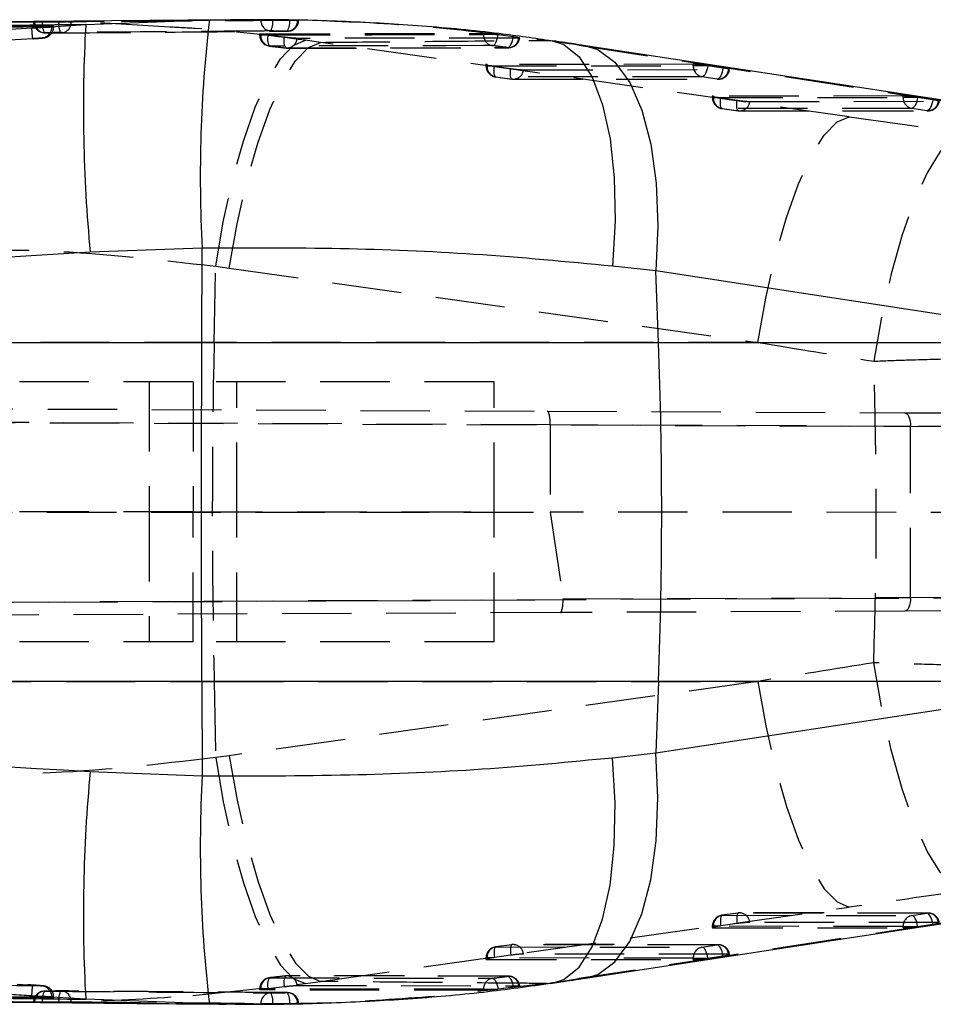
# Model space of a CAD drawing. Extents: x 95 to 730, y 28 to 566.
# Tile 8 of 19: x 506 to 540, y 308 to 344. Entities that reach past the tile are written whole.
import ezdxf

# ---------------------------------------------------------------- set-up
doc = ezdxf.new("R2010")
doc.units = 0
doc.header["$LTSCALE"] = 2
doc.linetypes.add('HIDDEN', pattern=[1.905, 1.27, -0.635])
doc.layers.get('0').update_dxf_attribs({"linetype": 'CONTINUOUS'})

msp = doc.modelspace()

# ---------------------------------------------------------------- linework, layer by layer
at = {"color": 7, "linetype": 'CONTINUOUS'}
for p, q in [((513.8639, 343.7904), (505.5231, 343.7115)), ((508.7437, 343.6124), (513.2675, 343.7847)), ((516.4877, 343.7677), (516.4068, 343.7672)), ((516.5028, 343.7679), (516.4877, 343.7677)), ((507.0746, 343.5113), (508.7437, 343.6124)), ((507.0746, 343.5113), (507.0944, 343.5127)), ((507.5741, 343.5602), (507.5056, 343.5619)), ((544.1383, 340.2286), (527.0074, 342.8425)), ((513.0033, 335.4469), (508.9078, 335.2933)), ((512.9902, 331.9943), (513.0033, 335.4469)), ((529.5793, 334.6082), (527.9973, 334.7845)), ((529.6785, 331.9943), (529.5793, 334.6082)), ((546.7102, 331.9943), (529.5793, 334.6082)), ((454.8695, 331.9943), (512.9902, 331.9943)), ((512.9902, 331.9943), (529.6785, 331.9943)), ((529.6785, 331.9943), (546.7102, 331.9943)), ((512.9902, 319.6094), (454.8695, 319.6094)), ((529.6785, 319.6094), (512.9902, 319.6094)), ((512.9902, 319.6094), (513.0033, 316.1568)), ((529.6785, 319.6094), (529.5793, 316.9955)), ((529.5793, 316.9955), (546.7102, 319.6094)), ((546.7102, 319.6094), (529.6785, 319.6094)), ((527.9973, 316.8193), (529.5793, 316.9955)), ((508.9078, 316.3104), (513.0033, 316.1568)), ((527.0074, 308.7612), (544.1383, 311.3751)), ((508.7437, 307.9913), (507.0746, 308.0924)), ((507.0746, 308.0924), (507.0944, 308.091)), ((507.5741, 308.0436), (507.5056, 308.0418)), ((513.2675, 307.819), (508.7437, 307.9913)), ((516.3983, 307.8366), (516.4877, 307.836)), ((516.4877, 307.836), (516.5226, 307.8351))]:
    msp.add_line(p, q, dxfattribs=at)
at = {"color": 7, "linetype": 'HIDDEN'}
for p, q in [((506.839, 343.723), (506.839, 343.7216)), ((506.9162, 343.7216), (506.8392, 343.7216)), ((506.9162, 343.7216), (506.8559, 343.7224)), ((506.8765, 343.7238), (506.8765, 343.7216)), ((507.7646, 343.7122), (507.163, 343.7193)), ((515.143, 343.7872), (515.143, 343.7916)), ((515.5802, 343.7872), (515.143, 343.7872)), ((515.5802, 343.7897), (516.1959, 343.7804)), ((515.5802, 343.7897), (515.5802, 343.7872)), ((516.1959, 343.7804), (516.3334, 343.7773)), ((516.1959, 343.7773), (516.1959, 343.7804)), ((516.3334, 343.7773), (516.1959, 343.7773)), ((507.5056, 343.5361), (507.3701, 343.5344)), ((507.5767, 343.5344), (507.5767, 343.5584)), ((515.1006, 343.2689), (515.1006, 343.2316)), ((515.3125, 343.2316), (515.1013, 343.2316)), ((515.1382, 343.2734), (523.2827, 343.2934)), ((515.1382, 343.2734), (515.1382, 343.2316)), ((515.4072, 343.2203), (515.3125, 343.2316)), ((516.0042, 343.1502), (515.4072, 343.2203)), ((517.325, 342.9642), (516.7723, 343.0404)), ((536.649, 340.247), (517.325, 342.9642)), ((523.2827, 343.2496), (523.2827, 343.2934)), ((523.8026, 343.2496), (523.2827, 343.2496)), ((523.8026, 343.2496), (523.8143, 343.2482)), ((523.8143, 343.2482), (524.3677, 343.175)), ((524.6024, 343.1246), (524.5696, 343.1225)), ((525.5946, 343.0372), (525.7991, 343.0247)), ((515.4613, 342.8282), (515.4661, 342.8281)), ((516.0554, 342.7592), (516.0605, 342.7592)), ((516.1046, 342.7535), (524.2052, 342.7675)), ((526.7634, 342.8609), (543.8943, 340.247)), ((526.7634, 342.8609), (527.0061, 342.8427)), ((523.3734, 342.1511), (523.3734, 342.1041)), ((523.5829, 342.1041), (523.3741, 342.1041)), ((530.9503, 342.163), (523.411, 342.1563)), ((523.411, 342.1563), (523.411, 342.1041)), ((523.411, 342.1041), (530.9503, 342.1107)), ((523.6794, 342.0898), (524.2765, 342.0062)), ((524.741, 341.9612), (532.2366, 341.9677)), ((530.9503, 342.1107), (530.9503, 342.163)), ((531.4646, 342.1107), (530.9503, 342.1107)), ((532.0352, 342.0246), (531.4817, 342.1081)), ((523.7232, 341.702), (524.3203, 341.6185)), ((531.2683, 341.7085), (523.7291, 341.7019)), ((523.7291, 341.7019), (524.3262, 341.6184)), ((524.3262, 341.6184), (531.8218, 341.625)), ((524.3769, 341.6145), (531.8725, 341.6211)), ((531.8218, 341.625), (531.2683, 341.7085)), ((531.6463, 340.994), (531.6463, 340.947)), ((531.8558, 340.947), (531.647, 340.947)), ((538.6179, 341.0053), (531.6838, 340.9992)), ((531.6838, 340.9992), (531.6838, 340.947)), ((531.6838, 340.947), (538.6179, 340.953)), ((531.9522, 340.9327), (532.5494, 340.8491)), ((533.0139, 340.804), (539.9043, 340.8101)), ((538.6179, 340.953), (538.6179, 341.0053)), ((539.1322, 340.953), (538.6179, 340.953)), ((539.7028, 340.8669), (539.1494, 340.9505)), ((531.996, 340.5449), (532.5931, 340.4613)), ((538.936, 340.5509), (532.0019, 340.5448)), ((532.0019, 340.5448), (532.599, 340.4613)), ((532.599, 340.4613), (539.4894, 340.4673)), ((532.6497, 340.4574), (539.5402, 340.4635)), ((539.4894, 340.4673), (538.936, 340.5509)), ((513.4367, 331.9943), (513.4957, 334.779)), ((513.4957, 334.779), (513.9897, 334.7114)), ((513.9897, 334.7114), (533.3136, 331.9943)), ((513.4367, 331.9943), (496.5844, 331.9943)), ((533.3136, 331.9943), (513.4367, 331.9943)), ((512.6685, 330.5519), (439.4644, 330.5519)), ((511.0685, 330.5519), (511.0685, 325.8019)), ((512.6685, 330.5519), (512.6685, 325.8019)), ((523.6685, 330.5519), (512.6685, 330.5519)), ((514.2685, 325.8019), (514.2685, 330.5519)), ((523.6685, 325.8019), (523.6685, 330.5519)), ((438.776, 329.8629), (525.6126, 329.484)), ((438.8536, 329.3625), (542.174, 328.9117)), ((525.7255, 328.9835), (438.8561, 329.3625)), ((525.6126, 329.484), (538.6788, 329.4269)), ((525.7255, 328.9844), (525.7255, 328.9835)), ((538.8935, 328.9269), (525.7255, 328.9844)), ((525.7255, 328.9835), (525.7255, 325.7886)), ((538.8935, 322.6768), (538.8935, 328.9269)), ((438.7471, 325.8018), (525.7255, 325.7886)), ((512.6685, 325.8019), (439.4644, 325.8019)), ((511.0685, 325.8019), (511.0685, 321.0519)), ((512.6685, 325.8019), (523.6685, 325.8019)), ((512.6685, 321.0519), (512.6685, 325.8019)), ((514.2685, 321.0519), (514.2685, 325.8019)), ((523.6685, 321.0519), (523.6685, 325.8019)), ((525.7255, 325.7886), (526.1898, 322.6213)), ((542.174, 325.7861), (525.7255, 325.7886)), ((542.2751, 322.6576), (438.795, 322.2061)), ((438.7972, 322.2061), (526.1921, 322.5874)), ((526.1898, 322.6213), (538.8935, 322.6768)), ((526.0794, 322.1218), (438.7344, 321.7407)), ((538.6788, 322.1768), (526.0794, 322.1218)), ((512.6685, 321.0519), (439.4644, 321.0519)), ((523.6685, 321.0519), (512.6685, 321.0519)), ((496.5844, 319.6094), (513.4367, 319.6094)), ((513.4367, 319.6094), (513.4957, 316.8247)), ((513.4367, 319.6094), (533.3136, 319.6094)), ((533.3136, 319.6094), (513.9897, 316.8923)), ((513.9897, 316.8923), (513.4957, 316.8247)), ((517.325, 308.6395), (536.649, 311.3567)), ((543.8943, 311.3567), (526.7634, 308.7428)), ((532.5931, 311.1424), (531.996, 311.0588)), ((532.599, 311.1424), (532.0019, 311.0589)), ((532.0019, 311.0589), (538.936, 311.0528)), ((539.4894, 311.1364), (532.599, 311.1424)), ((539.5402, 311.1402), (532.6497, 311.1463)), ((538.936, 311.0528), (539.4894, 311.1364)), ((531.6463, 310.6568), (531.6463, 310.6097)), ((531.8558, 310.6568), (531.6463, 310.6568)), ((538.6179, 310.6507), (531.6838, 310.6568)), ((531.6838, 310.6568), (531.6838, 310.6045)), ((531.6838, 310.6045), (538.6179, 310.5984)), ((532.5494, 310.7546), (531.9522, 310.6711)), ((539.9043, 310.7936), (533.0139, 310.7997)), ((538.6179, 310.6507), (539.1322, 310.6507)), ((538.6179, 310.5984), (538.6179, 310.6507)), ((539.1494, 310.6532), (539.7028, 310.7368)), ((524.3203, 309.9853), (523.7232, 309.9017)), ((524.3262, 309.9853), (523.7291, 309.9018)), ((523.7291, 309.9018), (531.2683, 309.8952)), ((531.8218, 309.9788), (524.3262, 309.9853)), ((531.8725, 309.9826), (524.3769, 309.9892)), ((531.2683, 309.8952), (531.8218, 309.9788)), ((523.3734, 309.4997), (523.3734, 309.4526)), ((523.5829, 309.4997), (523.3734, 309.4997)), ((530.9503, 309.493), (523.411, 309.4997)), ((523.411, 309.4997), (523.411, 309.4474)), ((524.2765, 309.5975), (523.6794, 309.514)), ((532.2366, 309.636), (524.741, 309.6426)), ((530.9503, 309.493), (531.4646, 309.493)), ((530.9503, 309.4408), (530.9503, 309.493)), ((531.4817, 309.4956), (532.0352, 309.5791)), ((523.411, 309.4474), (530.9503, 309.4408)), ((515.4613, 308.7755), (515.4661, 308.7756)), ((516.0554, 308.8445), (516.0605, 308.8446)), ((524.2052, 308.8362), (516.1047, 308.8522)), ((512.6618, 308.1276), (516.7723, 308.5633)), ((515.4072, 308.3834), (516.0042, 308.4536)), ((516.7723, 308.5633), (517.325, 308.6395)), ((525.5946, 308.5665), (521.9901, 308.1397)), ((524.3677, 308.4287), (523.8143, 308.3556)), ((524.5696, 308.4812), (524.6047, 308.4785)), ((525.5946, 308.5665), (525.8039, 308.5797)), ((526.7634, 308.7428), (527.0061, 308.761)), ((507.3701, 308.0693), (507.5056, 308.0676)), ((507.5767, 308.0453), (507.5767, 308.0693)), ((515.1006, 308.3721), (515.1006, 308.3349)), ((515.3125, 308.3721), (515.1006, 308.3721)), ((515.1382, 308.3721), (515.1382, 308.3303)), ((523.2827, 308.3103), (515.1382, 308.3303)), ((515.3125, 308.3721), (515.4072, 308.3834)), ((523.2827, 308.3541), (523.8026, 308.3541)), ((523.2827, 308.3103), (523.2827, 308.3541)), ((523.8143, 308.3556), (523.8026, 308.3541)), ((506.839, 307.8821), (506.839, 307.8807)), ((506.9162, 307.8821), (506.839, 307.8821)), ((506.8765, 307.8821), (506.8765, 307.8799)), ((507.163, 307.8844), (507.7646, 307.8915)), ((515.5802, 307.8166), (515.143, 307.8166)), ((515.143, 307.8121), (515.143, 307.8166)), ((516.1959, 307.8234), (515.5802, 307.814)), ((515.5802, 307.8166), (515.5802, 307.814)), ((516.3334, 307.8264), (516.1959, 307.8234)), ((516.1959, 307.8264), (516.3334, 307.8264)), ((516.1959, 307.8234), (516.1959, 307.8264))]:
    msp.add_line(p, q, dxfattribs=at)
at = {"color": 8, "linetype": 'CONTINUOUS'}
for p, q in [((513.2675, 343.7847), (513.8369, 343.7804)), ((513.7969, 307.824), (513.2675, 307.819))]:
    msp.add_line(p, q, dxfattribs=at)
at = {"color": 7, "linetype": 'HIDDEN', "flags": 128}
for points in [[(513.4957, 334.779), (513.7732, 336.4029), (514.1145, 337.9465), (514.5084, 339.3586), (514.9417, 340.5923), (515.4, 341.6067), (515.8683, 342.3682), (516.3308, 342.8514), (516.7723, 343.0404)], [(513.9897, 334.7114), (514.2781, 336.3326), (514.6299, 337.8737), (515.0335, 339.2837), (515.4754, 340.5158), (515.941, 341.5292), (516.4149, 342.2904), (516.8814, 342.774), (517.325, 342.9642)], [(515.1382, 343.2316), (519.1907, 343.2412), (523.2827, 343.2496)], [(524.5696, 343.1225), (524.2331, 343.1221), (522.8684, 343.1202), (517.4094, 343.112), (516.4692, 343.1104)], [(523.6086, 342.8464), (523.6411, 342.8543), (523.6741, 342.8773), (523.7061, 342.9145), (523.7361, 342.9644), (523.7628, 343.0252), (523.7853, 343.0946), (523.8027, 343.1699), (523.8143, 343.2482)], [(524.1592, 342.774), (524.1918, 342.7819), (524.2249, 342.8048), (524.2572, 342.8419), (524.2875, 342.8918), (524.3147, 342.9525), (524.3376, 343.0217), (524.3555, 343.0968), (524.3677, 343.175)], [(523.6086, 342.8464), (523.2674, 342.8457), (521.9029, 342.8429), (516.4451, 342.8306), (515.4661, 342.8281)], [(516.0605, 342.7592), (516.4016, 342.7599), (517.766, 342.7626), (523.2239, 342.7725), (524.1592, 342.774)], [(523.7291, 341.7019), (523.7107, 341.7075), (523.695, 341.7281), (523.6824, 341.7631), (523.6736, 341.8109), (523.6687, 341.87), (523.6681, 341.9379), (523.6717, 342.0121), (523.6794, 342.0898)], [(524.3262, 341.6184), (524.3078, 341.624), (524.2921, 341.6446), (524.2795, 341.6795), (524.2707, 341.7274), (524.2659, 341.7864), (524.2652, 341.8543), (524.2688, 341.9285), (524.2765, 342.0062)], [(531.4817, 342.1081), (531.4686, 342.0302), (531.4497, 341.9553), (531.4259, 341.8863), (531.398, 341.8258), (531.3671, 341.7762), (531.3343, 341.7392), (531.301, 341.7164), (531.2683, 341.7085)], [(532.0352, 342.0246), (532.022, 341.9466), (532.0031, 341.8717), (531.9793, 341.8027), (531.9514, 341.7423), (531.9205, 341.6926), (531.8878, 341.6557), (531.8544, 341.6328), (531.8218, 341.625)], [(532.2366, 341.9677), (532.2631, 341.9689), (532.2742, 341.9721), (532.2694, 341.9774), (532.249, 341.9845), (532.2137, 341.9931), (532.165, 342.003), (532.1047, 342.0136), (532.0352, 342.0246)], [(532.0019, 340.5448), (531.9835, 340.5504), (531.9678, 340.571), (531.9552, 340.606), (531.9464, 340.6538), (531.9416, 340.7128), (531.9409, 340.7807), (531.9445, 340.855), (531.9522, 340.9327)], [(532.599, 340.4613), (532.5806, 340.4669), (532.5649, 340.4875), (532.5524, 340.5224), (532.5435, 340.5703), (532.5387, 340.6293), (532.5381, 340.6972), (532.5416, 340.7714), (532.5494, 340.8491)], [(539.1494, 340.9505), (539.1362, 340.8725), (539.1174, 340.7977), (539.0935, 340.7287), (539.0656, 340.6682), (539.0347, 340.6185), (539.002, 340.5816), (538.9686, 340.5587), (538.936, 340.5509)], [(539.7028, 340.8669), (539.6896, 340.789), (539.6708, 340.7141), (539.647, 340.6451), (539.6191, 340.5846), (539.5882, 340.535), (539.5554, 340.498), (539.5221, 340.4752), (539.4894, 340.4673)], [(539.9043, 340.8101), (539.9308, 340.8112), (539.9418, 340.8145), (539.9371, 340.8198), (539.9166, 340.8269), (539.8814, 340.8355), (539.8326, 340.8453), (539.7723, 340.8559), (539.7028, 340.8669)], [(533.3136, 331.9943), (533.6021, 333.6155), (533.9539, 335.1566), (534.3574, 336.5666), (534.7993, 337.7987), (535.265, 338.8121), (535.7389, 339.5732), (536.2054, 340.0569), (536.649, 340.247)], [(540.8815, 339.6521), (540.4369, 339.4594), (539.9693, 338.9695), (539.4942, 338.1987), (539.0275, 337.173), (538.5851, 335.9267), (538.1817, 334.5018), (537.8308, 332.946), (537.5443, 331.3115)], [(538.6788, 329.4269), (538.7211, 329.4172), (538.7616, 329.3886), (538.7988, 329.3424), (538.8314, 329.2802), (538.858, 329.2044), (538.8777, 329.1181), (538.8897, 329.0244), (538.8935, 328.9269)], [(538.6788, 329.4269), (540.1146, 329.4207), (541.3822, 329.4151), (542.4436, 329.4105), (543.2672, 329.4069), (543.8284, 329.4045), (544.1102, 329.4032), (544.1435, 329.4031)], [(543.6896, 328.9071), (544.2915, 328.9046), (544.6001, 328.9033), (544.6063, 328.9033), (544.3099, 328.9045), (543.7197, 328.9069), (542.8534, 328.9105), (541.7369, 328.9152), (540.4036, 328.9207), (538.8935, 328.9269)], [(538.8935, 322.6768), (538.8897, 322.5793), (538.8777, 322.4856), (538.858, 322.3993), (538.8314, 322.3235), (538.7988, 322.2614), (538.7616, 322.2151), (538.7211, 322.1865), (538.6788, 322.1768)], [(538.8935, 322.6768), (540.4036, 322.683), (541.7369, 322.6886), (542.8534, 322.6932), (543.7197, 322.6968), (544.3099, 322.6992), (544.6063, 322.7005), (544.6001, 322.7004), (544.2915, 322.6992), (543.6896, 322.6967)], [(544.1435, 322.2006), (544.1102, 322.2005), (543.8284, 322.1992), (543.2672, 322.1968), (542.4436, 322.1932), (541.3822, 322.1886), (540.1146, 322.183), (538.6788, 322.1768)], [(540.8815, 311.9516), (540.4369, 312.1443), (539.9693, 312.6342), (539.4942, 313.405), (539.0275, 314.4307), (538.5851, 315.677), (538.1817, 317.1019), (537.8308, 318.6577), (537.5443, 320.2922)], [(533.3136, 319.6094), (533.6021, 317.9882), (533.9539, 316.4471), (534.3574, 315.0371), (534.7993, 313.805), (535.265, 312.7916), (535.7389, 312.0305), (536.2054, 311.5468), (536.649, 311.3567)], [(513.4957, 316.8247), (513.7732, 315.2008), (514.1145, 313.6572), (514.5084, 312.2451), (514.9417, 311.0114), (515.4, 309.997), (515.8683, 309.2355), (516.3308, 308.7523), (516.7723, 308.5633)], [(513.9897, 316.8923), (514.2781, 315.2711), (514.6299, 313.73), (515.0335, 312.32), (515.4754, 311.0879), (515.941, 310.0745), (516.4149, 309.3134), (516.8814, 308.8297), (517.325, 308.6395)], [(532.0019, 311.0589), (531.9835, 311.0533), (531.9678, 311.0327), (531.9552, 310.9978), (531.9464, 310.9499), (531.9416, 310.8909), (531.9409, 310.823), (531.9445, 310.7488), (531.9522, 310.6711)], [(532.599, 311.1424), (532.5806, 311.1369), (532.5649, 311.1162), (532.5524, 311.0813), (532.5435, 311.0334), (532.5387, 310.9744), (532.5381, 310.9065), (532.5416, 310.8323), (532.5494, 310.7546)], [(539.1494, 310.6532), (539.1362, 310.7312), (539.1174, 310.8061), (539.0935, 310.875), (539.0656, 310.9355), (539.0347, 310.9852), (539.002, 311.0221), (538.9686, 311.045), (538.936, 311.0528)], [(539.7028, 310.7368), (539.6896, 310.8147), (539.6708, 310.8896), (539.647, 310.9586), (539.6191, 311.0191), (539.5882, 311.0687), (539.5554, 311.1057), (539.5221, 311.1285), (539.4894, 311.1364)], [(539.7028, 310.7368), (539.7723, 310.7478), (539.8326, 310.7584), (539.8814, 310.7682), (539.9166, 310.7768), (539.9371, 310.7839), (539.9418, 310.7892), (539.9308, 310.7925), (539.9043, 310.7936)], [(523.7291, 309.9018), (523.7107, 309.8962), (523.695, 309.8756), (523.6824, 309.8406), (523.6736, 309.7928), (523.6687, 309.7338), (523.6681, 309.6659), (523.6717, 309.5917), (523.6794, 309.514)], [(524.3262, 309.9853), (524.3078, 309.9797), (524.2921, 309.9591), (524.2795, 309.9242), (524.2707, 309.8763), (524.2659, 309.8173), (524.2652, 309.7494), (524.2688, 309.6752), (524.2765, 309.5975)], [(531.4817, 309.4956), (531.4686, 309.5735), (531.4497, 309.6484), (531.4259, 309.7174), (531.398, 309.7779), (531.3671, 309.8275), (531.3343, 309.8645), (531.301, 309.8873), (531.2683, 309.8952)], [(532.0352, 309.5791), (532.022, 309.6571), (532.0031, 309.732), (531.9793, 309.801), (531.9514, 309.8614), (531.9205, 309.9111), (531.8878, 309.948), (531.8544, 309.9709), (531.8218, 309.9788)], [(532.0352, 309.5791), (532.1047, 309.5901), (532.165, 309.6008), (532.2137, 309.6106), (532.249, 309.6192), (532.2694, 309.6263), (532.2742, 309.6316), (532.2631, 309.6348), (532.2366, 309.636)], [(515.4661, 308.7756), (515.8072, 308.7747), (517.1717, 308.7714), (522.6295, 308.7593), (523.6086, 308.7573)], [(524.1592, 308.8297), (523.8181, 308.8303), (522.4536, 308.8325), (516.9958, 308.8426), (516.0605, 308.8446)], [(524.1592, 308.8297), (524.1918, 308.8218), (524.2249, 308.7989), (524.2572, 308.7618), (524.2875, 308.7119), (524.3147, 308.6512), (524.3376, 308.582), (524.3555, 308.5069), (524.3677, 308.4287)], [(516.4692, 308.4933), (516.809, 308.4927), (518.1738, 308.4905), (523.6328, 308.4824), (524.5696, 308.4812)], [(523.6086, 308.7573), (523.6411, 308.7494), (523.6741, 308.7264), (523.7061, 308.6893), (523.7361, 308.6393), (523.7628, 308.5785), (523.7853, 308.5091), (523.8027, 308.4339), (523.8143, 308.3556)], [(523.2827, 308.3541), (519.1907, 308.3626), (515.1382, 308.3721)]]:
    msp.add_lwpolyline(points, dxfattribs=at)
at = {"color": 8, "linetype": 'CONTINUOUS', "flags": 128}
for points in [[(525.7991, 343.0247), (526.2147, 342.8921), (526.7742, 342.4393), (527.2537, 341.6944), (527.6367, 340.6831), (527.9099, 339.4405), (528.064, 338.0093), (528.0934, 336.4393), (527.9973, 334.7845)], [(527.0061, 342.8427), (527.4561, 342.7059), (528.0863, 342.2462), (528.6324, 341.4976), (529.0756, 340.4859), (529.4008, 339.2456), (529.5969, 337.8192), (529.6571, 336.2555), (529.5793, 334.6082)], [(525.8039, 308.5797), (526.2147, 308.7116), (526.7742, 309.1644), (527.2537, 309.9093), (527.6367, 310.9206), (527.9099, 312.1633), (528.064, 313.5944), (528.0934, 315.1645), (527.9973, 316.8193)], [(527.0061, 308.761), (527.4561, 308.8979), (528.0863, 309.3575), (528.6324, 310.1061), (529.0756, 311.1178), (529.4008, 312.3581), (529.5969, 313.7846), (529.6571, 315.3482), (529.5793, 316.9955)]]:
    msp.add_lwpolyline(points, dxfattribs=at)
at = {"color": 7, "linetype": 'CONTINUOUS', "flags": 128}
msp.add_lwpolyline([(512.9902, 319.6094), (512.985, 321.155), (512.9813, 322.7027), (512.9791, 324.2519), (512.9784, 325.8019), (512.9791, 327.3518), (512.9813, 328.901), (512.985, 330.4487), (512.9902, 331.9943)], dxfattribs=at)
at = {"color": 7, "linetype": 'HIDDEN'}
for centre, radius, start, end in [((507.245, 343.7216), 0.406, 180, 269.59543), ((507.2658, 343.7045), 0.3896, 177.49535, 266.59605), ((507.7143, 343.6184), 0.5605, 169.6275, 212.7046), ((508.3098, 343.6075), 0.5552, 169.12607, 212.49966), ((507.8287, 343.6954), 0.3865, 271.89953, 1.83568), ((515.5324, 343.7701), 0.3898, 177.49673, 266.2606), ((514.915, 343.6976), 0.6712, 331.87478, 7.66778), ((515.5813, 343.6925), 0.6204, 328.82908, 7.85628), ((516.1017, 343.7574), 0.3861, 271.54306, 1.53208), ((516.1193, 343.7773), 0.406, 270.38884, 358.86238), ((507.1151, 343.5191), 0.3909, 276.83245, 2.49106), ((515.5066, 343.2316), 0.406, 180, 263.59711), ((515.5319, 343.2165), 0.3939, 177.80461, 260.39536), ((515.8478, 343.0813), 0.4619, 162.48344, 213.22451), ((516.4411, 343.0086), 0.4593, 162.04414, 212.88286), ((516.0923, 343.1355), 0.3777, 265.17271, 356.18686), ((523.6766, 343.2347), 0.3942, 177.82101, 260.06386), ((524.1934, 343.1497), 0.3773, 264.81088, 355.86726), ((524.2045, 343.1769), 0.406, 270.09046, 352.96817), ((516.1037, 343.1623), 0.406, 263.16099, 270.11734), ((523.7794, 342.1041), 0.406, 180, 262.03778), ((523.8059, 342.0895), 0.3951, 177.8836, 258.78952), ((524.461, 347.6929), 5.6574, 261.07135, 262.05891), ((524.9268, 346.2906), 4.3334, 261.36921, 267.54255), ((524.3661, 341.9925), 0.3762, 263.90536, 355.22801), ((531.3452, 342.0961), 0.3951, 177.88253, 258.78798), ((530.7233, 337.0913), 5.0738, 81.40297, 81.5988), ((531.8617, 341.999), 0.3762, 263.90616, 355.2269), ((531.8722, 342.0271), 0.406, 270.05037, 352.31726), ((524.3766, 342.0205), 0.406, 262.03778, 270.05037), ((532.0523, 340.947), 0.406, 180, 262.03778), ((532.0787, 340.9324), 0.3951, 177.88405, 258.78659), ((532.7345, 346.5401), 5.6617, 261.07161, 262.05825), ((533.1997, 345.1335), 4.3335, 261.36924, 267.54253), ((532.6389, 340.8354), 0.3762, 263.90441, 355.22679), ((539.0128, 340.9385), 0.3951, 177.88254, 258.7881), ((538.3053, 335.354), 5.6598, 81.42334, 81.59904), ((539.5293, 340.8414), 0.3762, 263.9052, 355.22818), ((539.5398, 340.8695), 0.406, 270.05037, 352.31726), ((532.6494, 340.8634), 0.406, 262.03778, 270.05037), ((806.4897, 325.8019), 293.1183, 178.78948, 181.21052), ((532.0523, 310.6568), 0.406, 97.96222, 180), ((532.0787, 310.6713), 0.3951, 101.21341, 182.11595), ((532.6494, 310.7403), 0.406, 89.94963, 97.96222), ((532.6389, 310.7684), 0.3762, 4.77321, 96.09559), ((539.0128, 310.6653), 0.3951, 101.2119, 182.11746), ((539.5293, 310.7623), 0.3762, 4.77182, 96.0948), ((539.5398, 310.7342), 0.406, 7.68274, 89.94963), ((532.7345, 305.0636), 5.6617, 97.94175, 98.92839), ((533.1997, 306.4702), 4.3335, 92.45747, 98.63076), ((538.3053, 316.2498), 5.6598, 278.40096, 278.57666), ((523.7794, 309.4997), 0.406, 97.96222, 180), ((523.8059, 309.5142), 0.3951, 101.21048, 182.1164), ((524.3766, 309.5832), 0.406, 89.94963, 97.96222), ((524.3661, 309.6113), 0.3762, 4.77199, 96.09464), ((531.3452, 309.5076), 0.3951, 101.21202, 182.11747), ((531.8617, 309.6047), 0.3762, 4.7731, 96.09384), ((531.8722, 309.5766), 0.406, 7.68274, 89.94963), ((524.461, 303.9109), 5.6574, 97.94109, 98.92865), ((524.9268, 305.3131), 4.3334, 92.45745, 98.63079), ((530.7233, 314.5124), 5.0738, 278.4012, 278.59703), ((515.5066, 308.3721), 0.406, 96.40289, 180), ((515.5319, 308.3872), 0.3939, 99.60464, 182.19539), ((515.8478, 308.5224), 0.4619, 146.77549, 197.51656), ((516.4411, 308.5951), 0.4593, 147.11714, 197.95586), ((516.1037, 308.4414), 0.406, 89.88266, 96.83901), ((516.0923, 308.4682), 0.3777, 3.81314, 94.82729), ((524.1934, 308.454), 0.3773, 4.13274, 95.18912), ((524.2045, 308.4268), 0.406, 7.06082, 89.90954), ((507.1154, 308.0849), 0.3906, 357.45703, 83.11616), ((523.6766, 308.3691), 0.3942, 99.93614, 182.17899), ((507.245, 307.8821), 0.406, 90.40457, 180), ((507.2658, 307.8992), 0.3896, 93.40395, 182.50465), ((507.7143, 307.9853), 0.5605, 147.2954, 190.3725), ((508.3098, 307.9962), 0.5552, 147.50034, 190.87393), ((507.8287, 307.9083), 0.3865, 358.16432, 88.10047), ((515.5324, 307.8336), 0.3898, 93.7394, 182.50327), ((514.915, 307.9061), 0.6712, 352.33222, 28.12522), ((516.1017, 307.8463), 0.3861, 358.46792, 88.45694), ((515.5813, 307.9112), 0.6204, 352.14372, 31.17092), ((516.1193, 307.8264), 0.406, 1.02622, 89.61116)]:
    msp.add_arc(centre, radius, start, end, dxfattribs=at)
at = {"color": 7, "linetype": 'CONTINUOUS'}
for centre, radius, start, end in [((561.2086, 338.0927), 48.2778, 173.229, 183.1416), ((564.6196, 340.5537), 55.9595, 176.86665, 185.39395), ((366.4043, 325.8019), 163.3916, 357.828015, 2.171985), ((564.6196, 311.05), 55.9595, 174.60605, 183.13335), ((561.2086, 313.511), 48.2778, 176.8584, 186.771)]:
    msp.add_arc(centre, radius, start, end, dxfattribs=at)
at = {"color": 7, "linetype": 'HIDDEN'}
for centre, major_axis, ratio, start_param, end_param in [((515.9288, 342.8628), (25.6087, -3.2197), 0.0575197, 1.1411955, 1.1910046), ((523.7794, 342.1002), (0.406, -0.051), 0.0575225, 2.7151638, 4.2144343), ((531.3187, 342.1068), (0.406, -0.051), 0.0575225, 1.2105499, 2.7151638), ((532.0523, 340.9431), (0.406, -0.051), 0.0575225, 2.7151638, 4.2144343), ((538.9864, 340.9492), (0.406, -0.051), 0.0575225, 1.2105499, 2.7151638), ((601.7846, 334.8508), (443.4674, -61.8073), 0.0082322, 4.5661251, 4.5757671), ((600.6508, 325.8019), (443.6054, -70.9068), 0.0101625, 4.5616294, 4.5712713), ((506.1169, 325.8019), (0, 71.05), 0.4436639, 4.6347644, 4.7900135), ((525.6104, 328.984), (0.0022, 0.5), 0.2302115, 4.7142814, 6.2831853), ((526.0772, 322.6218), (-0.0022, 0.5), 0.2300619, 3.1415927, 4.6425555), ((525.0271, 322.6172), (1.165, -0.0334), 0.4279834, 0.0072576, 0.0751987), ((600.6508, 325.8019), (443.6054, 70.9068), 0.0101625, 1.711914, 1.7215559), ((601.7846, 316.7529), (443.4674, 61.8073), 0.0082322, 1.7074183, 1.7170602), ((532.0523, 310.6606), (0.406, 0.051), 0.0575225, 2.068751, 3.5680215), ((538.9864, 310.6545), (0.406, 0.051), 0.0575225, 3.5680215, 5.0726354), ((523.7794, 309.5035), (0.406, 0.051), 0.0575225, 2.068751, 3.5680215), ((531.3187, 309.4969), (0.406, 0.051), 0.0575225, 3.5680215, 5.0726354), ((515.9288, 308.7409), (25.6087, 3.2197), 0.0575197, 5.0921807, 5.1419898)]:
    msp.add_ellipse(centre, major_axis=major_axis, ratio=ratio, start_param=start_param, end_param=end_param, dxfattribs=at)
for points, knots in [([(511.818, 343.5192), (510.7632, 343.5894), (508.6804, 343.7278), (506.5664, 343.7065), (505.5231, 343.696)], [0, 0, 0, 0, 0.5064385, 1, 1, 1, 1]), ([(506.8417, 343.723), (506.8408, 343.7231), (506.8336, 343.7233), (506.853, 343.7236), (506.8739, 343.7238), (506.8765, 343.7238)], [0, 0, 0, 0, 0.10903486, 0.88738952, 1, 1, 1, 1]), ([(506.8765, 343.7238), (508.2542, 343.736), (511.0097, 343.7603), (513.7652, 343.7812), (515.143, 343.7916)], [0, 0, 0, 0, 0.5, 1, 1, 1, 1]), ([(506.8765, 343.7216), (508.3336, 343.734), (509.9846, 343.7481), (512.7401, 343.7696), (514.0385, 343.7791), (515.143, 343.7872)], [0, 0, 0, 0, 0.5287947, 0.5991752, 1, 1, 1, 1]), ([(507.163, 343.7193), (507.1209, 343.7197), (507.0351, 343.7204), (506.9568, 343.7211), (506.9227, 343.7215), (506.9162, 343.7216)], [0, 0, 0, 0, 0.4374864, 0.8929761, 1, 1, 1, 1]), ([(516.4068, 343.7672), (516.3214, 343.7666), (515.7812, 343.7631), (513.4221, 343.7473), (510.7769, 343.7281), (508.5864, 343.7107), (508.215, 343.7078)], [0, 0, 0, 0, 0.0312687, 0.1978118, 0.8639834, 1, 1, 1, 1]), ([(513.8369, 343.7804), (515.0055, 343.7817), (517.5584, 343.7844), (521.5348, 343.5604), (524.2108, 343.2156), (525.5946, 343.0372)], [0, 0, 0, 0, 0.2895845, 0.6326425, 1, 1, 1, 1]), ([(515.143, 343.7916), (515.1663, 343.7917), (515.2128, 343.7919), (515.3272, 343.7917), (515.4545, 343.791), (515.5402, 343.7901), (515.5802, 343.7897)], [0, 0, 0, 0, 0.2579232, 0.5158579, 0.7738035, 1, 1, 1, 1]), ([(515.5802, 343.7872), (515.7191, 343.7853), (515.9246, 343.7825), (516.1295, 343.7786), (516.1959, 343.7773)], [0, 0, 0, 0, 0.675954, 1, 1, 1, 1]), ([(516.3334, 343.7773), (516.3701, 343.7763), (516.4435, 343.7742), (516.5055, 343.7714), (516.5326, 343.7696), (516.525, 343.7691), (516.5249, 343.7691)], [0, 0, 0, 0, 0.3317022, 0.6634049, 0.9951063, 1, 1, 1, 1]), ([(506.8142, 343.0976), (506.8119, 343.1025), (506.8072, 343.1124), (506.7964, 343.2056), (506.7848, 343.3377), (506.7779, 343.4415), (506.7746, 343.4915)], [0, 0, 0, 0, 0.2543297, 0.5086604, 0.7629929, 1, 1, 1, 1]), ([(506.8222, 343.0981), (506.8526, 343.1), (506.9323, 343.1048), (507.0525, 343.1134), (507.1641, 343.1237), (507.2082, 343.127), (507.2791, 343.1418), (507.3509, 343.1666), (507.4416, 343.2235), (507.5252, 343.3235), (507.5743, 343.4353), (507.5711, 343.5083), (507.57, 343.5344)], [0, 0, 0, 0, 0.0808604, 0.2114746, 0.3455864, 0.4836424, 0.5217767, 0.5854368, 0.6857785, 0.8057108, 0.9307239, 1, 1, 1, 1]), ([(507.0944, 343.5127), (507.153, 343.5147), (507.2896, 343.5194), (507.4565, 343.5263), (507.5649, 343.5321), (507.593, 343.5359), (507.5351, 343.536), (507.5056, 343.5361)], [0, 0, 0, 0, 0.156744, 0.3656456, 0.5744339, 0.783094, 1, 1, 1, 1]), ([(515.507, 343.3812), (515.3933, 343.3804), (514.825, 343.3763), (512.438, 343.3587), (509.7969, 343.3378), (507.6105, 343.3188), (507.2426, 343.3156)], [0, 0, 0, 0, 0.0412601, 0.2063007, 0.8664633, 1, 1, 1, 1]), ([(507.8415, 343.3092), (509.2333, 343.3204), (511.9901, 343.3428), (514.747, 343.3619), (516.1121, 343.3714)], [0, 0, 0, 0, 0.5048411, 1, 1, 1, 1]), ([(516.7723, 343.0404), (515.4358, 343.2124), (513.7986, 343.423), (512.1252, 343.5043), (511.818, 343.5192)], [0, 0, 0, 0, 0.8163846, 1, 1, 1, 1]), ([(516.1121, 343.3714), (516.0469, 343.3727), (515.8455, 343.3766), (515.6435, 343.3793), (515.507, 343.3812)], [0, 0, 0, 0, 0.32404182, 1, 1, 1, 1]), ([(506.8142, 343.0976), (496.4286, 342.465), (477.2203, 341.2951), (458.0129, 340.1137), (449.1905, 339.5711)], [0, 0, 0, 0, 0.5406799, 1, 1, 1, 1]), ([(499.5937, 343.0297), (500.8551, 343.0477), (503.3776, 343.0838), (505.9003, 343.1152), (507.1616, 343.131)], [0, 0, 0, 0, 0.50004283, 1, 1, 1, 1]), ([(507.1616, 343.131), (507.1758, 343.1309), (507.2035, 343.1308), (507.1901, 343.127), (507.1386, 343.1212), (507.0514, 343.1137), (506.9389, 343.1054), (506.8557, 343.1002), (506.8142, 343.0976)], [0, 0, 0, 0, 0.172888, 0.338273, 0.5036969, 0.6691305, 0.8345672, 1, 1, 1, 1]), ([(507.2426, 343.3156), (507.3129, 343.315), (507.5126, 343.3135), (507.7122, 343.3109), (507.8415, 343.3092)], [0, 0, 0, 0, 0.3520856, 1, 1, 1, 1]), ([(515.3125, 343.2316), (515.2744, 343.2367), (515.1982, 343.2467), (515.1248, 343.2596), (515.0937, 343.2688), (515.1055, 343.2729), (515.1305, 343.2733), (515.1382, 343.2734)], [0, 0, 0, 0, 0.2255164, 0.4510583, 0.6758609, 0.8993827, 1, 1, 1, 1]), ([(516.4692, 343.1104), (516.4653, 343.1104), (516.4416, 343.1105), (516.3783, 343.1134), (516.262, 343.1225), (516.1308, 343.1353), (516.045, 343.1454), (516.0042, 343.1502)], [0, 0, 0, 0, 0.0467709, 0.290638, 0.5345128, 0.7783851, 1, 1, 1, 1]), ([(517.325, 342.9642), (518.3453, 342.9738), (520.7341, 342.9965), (523.4949, 343.0202), (525.235, 343.0343), (525.5946, 343.0372)], [0, 0, 0, 0, 0.3716169, 0.870123, 1, 1, 1, 1]), ([(523.2827, 343.2934), (523.3058, 343.293), (523.352, 343.2921), (523.4658, 343.2844), (523.5971, 343.2728), (523.7144, 343.2605), (523.78, 343.2524), (523.8026, 343.2496)], [0, 0, 0, 0, 0.2201802, 0.4403296, 0.6610714, 0.8831263, 1, 1, 1, 1]), ([(524.3677, 343.175), (524.4032, 343.17), (524.4787, 343.1592), (524.5602, 343.1441), (524.6058, 343.1328), (524.6029, 343.1293), (524.6018, 343.128)], [0, 0, 0, 0, 0.25930186, 0.55011848, 0.84091983, 1, 1, 1, 1]), ([(515.4661, 342.8281), (515.5553, 342.818), (515.7535, 342.7956), (515.9515, 342.7721), (516.0605, 342.7592)], [0, 0, 0, 0, 0.44980545, 1, 1, 1, 1]), ([(524.1592, 342.774), (524.0848, 342.784), (523.9013, 342.8087), (523.7177, 342.8324), (523.6086, 342.8464)], [0, 0, 0, 0, 0.405834, 1, 1, 1, 1]), ([(500.3301, 335.187), (502.5305, 335.3048), (506.9831, 335.5432), (511.3081, 335.0357), (513.4957, 334.779)], [0, 0, 0, 0, 0.4941971, 1, 1, 1, 1]), ([(537.5443, 331.3115), (537.9417, 331.327), (538.9112, 331.3647), (540.4955, 331.404), (542.3959, 331.4284), (544.7175, 331.4227), (546.7705, 331.3662), (548.3063, 331.2753), (548.8821, 331.2119), (549.1699, 331.1802)], [0, 0, 0, 0, 0.0874627, 0.2134205, 0.3393782, 0.4992433, 0.7385516, 0.8692758, 1, 1, 1, 1]), ([(549.1699, 320.4235), (548.9106, 320.3944), (548.3888, 320.3359), (547.3086, 320.2683), (545.9733, 320.2145), (544.4328, 320.1831), (542.748, 320.1756), (541.0468, 320.1903), (539.286, 320.2268), (538.1249, 320.2704), (537.5443, 320.2922)], [0, 0, 0, 0, 0.1190874, 0.2396396, 0.3601913, 0.5011311, 0.6234671, 0.7458035, 0.8729016, 1, 1, 1, 1]), ([(513.4957, 316.8247), (511.3597, 316.5724), (507.0361, 316.0618), (502.5831, 316.2975), (500.3301, 316.4168)], [0, 0, 0, 0, 0.4940328, 1, 1, 1, 1]), ([(449.1904, 312.0327), (459.5755, 311.3941), (478.783, 310.213), (497.9914, 309.0434), (506.8142, 308.5062)], [0, 0, 0, 0, 0.54067901, 1, 1, 1, 1]), ([(516.0605, 308.8446), (515.9515, 308.8316), (515.7535, 308.8081), (515.5553, 308.7857), (515.4661, 308.7756)], [0, 0, 0, 0, 0.55019455, 1, 1, 1, 1]), ([(523.6086, 308.7573), (523.7177, 308.7714), (523.9013, 308.795), (524.0848, 308.8197), (524.1592, 308.8297)], [0, 0, 0, 0, 0.594166, 1, 1, 1, 1]), ([(507.1622, 308.4727), (505.9007, 308.4885), (503.3778, 308.52), (500.8552, 308.556), (499.5939, 308.574)], [0, 0, 0, 0, 0.5000122, 1, 1, 1, 1]), ([(507.57, 308.0693), (507.5713, 308.0945), (507.5747, 308.163), (507.5334, 308.2619), (507.4698, 308.3498), (507.3998, 308.4077), (507.3345, 308.4428), (507.2809, 308.4611), (507.2448, 308.4692), (507.2184, 308.4737), (507.1707, 308.4799), (507.0869, 308.4875), (506.9339, 308.4988), (506.7827, 308.5082), (506.6817, 308.5143), (506.63, 308.5175)], [0, 0, 0, 0, 0.0572332, 0.1554735, 0.2359454, 0.3041324, 0.3609797, 0.4055548, 0.435062, 0.4602452, 0.5014825, 0.6590117, 0.7683374, 0.8813037, 1, 1, 1, 1]), ([(506.7746, 308.1122), (506.7779, 308.1623), (506.7848, 308.266), (506.7964, 308.3982), (506.8073, 308.4913), (506.8119, 308.5012), (506.8142, 308.5062)], [0, 0, 0, 0, 0.2370099, 0.4913393, 0.7456704, 1, 1, 1, 1]), ([(506.8142, 308.5062), (506.8571, 308.5034), (506.9416, 308.4981), (507.0546, 308.4897), (507.1409, 308.4823), (507.1912, 308.4766), (507.2029, 308.4729), (507.1757, 308.4728), (507.1622, 308.4727)], [0, 0, 0, 0, 0.170994, 0.3367548, 0.5025073, 0.6682306, 0.8352077, 1, 1, 1, 1]), ([(516.0042, 308.4536), (516.0151, 308.4549), (516.0701, 308.4615), (516.1742, 308.4728), (516.3036, 308.4847), (516.408, 308.4921), (516.4499, 308.4929), (516.4692, 308.4933)], [0, 0, 0, 0, 0.0605121, 0.3043479, 0.5481645, 0.7919976, 1, 1, 1, 1]), ([(525.5946, 308.5665), (525.215, 308.5696), (523.504, 308.5835), (520.7431, 308.6072), (518.374, 308.6296), (517.325, 308.6395)], [0, 0, 0, 0, 0.1370792, 0.6179389, 1, 1, 1, 1]), ([(524.6024, 308.4758), (524.6026, 308.4741), (524.6032, 308.47), (524.5519, 308.4578), (524.4694, 308.4431), (524.3985, 308.433), (524.3677, 308.4287)], [0, 0, 0, 0, 0.1942412, 0.4850982, 0.7759349, 1, 1, 1, 1]), ([(505.5172, 307.9081), (506.5102, 307.8987), (508.9102, 307.876), (511.2752, 308.0346), (512.6618, 308.1276)], [0, 0, 0, 0, 0.41373696, 1, 1, 1, 1]), ([(507.5056, 308.0676), (507.5343, 308.0677), (507.5918, 308.0678), (507.5673, 308.0714), (507.4612, 308.0772), (507.2944, 308.0841), (507.1554, 308.0889), (507.0944, 308.091)], [0, 0, 0, 0, 0.2088322, 0.4190395, 0.6277417, 0.8365683, 1, 1, 1, 1]), ([(507.8415, 308.2946), (507.7122, 308.2928), (507.5126, 308.2902), (507.3129, 308.2887), (507.2426, 308.2881)], [0, 0, 0, 0, 0.6479144, 1, 1, 1, 1]), ([(507.2426, 308.2881), (507.3563, 308.2871), (507.9246, 308.2822), (510.3114, 308.2618), (512.9526, 308.241), (515.1391, 308.2252), (515.507, 308.2225)], [0, 0, 0, 0, 0.0412603, 0.2063009, 0.8664634, 1, 1, 1, 1]), ([(516.1121, 308.2323), (515.9985, 308.2331), (515.4301, 308.2369), (513.0432, 308.2536), (510.4, 308.2734), (508.2115, 308.2915), (507.8415, 308.2946)], [0, 0, 0, 0, 0.04122909, 0.20614529, 0.86580984, 1, 1, 1, 1]), ([(521.4951, 308.0954), (520.2281, 308.0008), (517.7011, 307.812), (515.0959, 307.82), (513.7969, 307.824)], [0, 0, 0, 0, 0.50140506, 1, 1, 1, 1]), ([(515.1382, 308.3303), (515.1205, 308.3306), (515.0976, 308.3309), (515.1039, 308.3342), (515.1053, 308.3349)], [0, 0, 0, 0, 0.774836, 1, 1, 1, 1]), ([(515.112, 308.34), (515.1271, 308.3435), (515.1573, 308.3504), (515.2365, 308.3622), (515.2938, 308.3697), (515.3125, 308.3721)], [0, 0, 0, 0, 0.4014284, 0.8050344, 1, 1, 1, 1]), ([(515.507, 308.2225), (515.6435, 308.2244), (515.8455, 308.2272), (516.0469, 308.231), (516.1121, 308.2323)], [0, 0, 0, 0, 0.67595818, 1, 1, 1, 1]), ([(523.8026, 308.3541), (523.7584, 308.3488), (523.6699, 308.3382), (523.5302, 308.3247), (523.4063, 308.315), (523.3246, 308.3107), (523.293, 308.3104), (523.2827, 308.3103)], [0, 0, 0, 0, 0.2236574, 0.4473623, 0.6702367, 0.8916828, 1, 1, 1, 1]), ([(506.8765, 307.8799), (506.8587, 307.8801), (506.8359, 307.8803), (506.8422, 307.8806), (506.8436, 307.8807)], [0, 0, 0, 0, 0.7787907, 1, 1, 1, 1]), ([(506.8507, 307.8812), (506.8655, 307.8815), (506.8824, 307.8818), (506.9124, 307.8821), (506.9162, 307.8821)], [0, 0, 0, 0, 0.8735828, 1, 1, 1, 1]), ([(515.143, 307.8166), (513.6859, 307.8273), (512.0428, 307.8394), (509.2873, 307.8615), (507.9889, 307.8726), (506.8765, 307.8821)], [0, 0, 0, 0, 0.5287946, 0.5962832, 1, 1, 1, 1]), ([(515.143, 307.8121), (513.7652, 307.8225), (511.0097, 307.8434), (508.2542, 307.8678), (506.8765, 307.8799)], [0, 0, 0, 0, 0.4999999, 1, 1, 1, 1]), ([(506.9162, 307.8821), (506.9466, 307.8825), (507.0074, 307.8831), (507.1014, 307.8839), (507.1543, 307.8843), (507.163, 307.8844)], [0, 0, 0, 0, 0.455574, 0.9111806, 1, 1, 1, 1]), ([(508.215, 307.8959), (508.3281, 307.895), (508.8959, 307.8905), (511.2828, 307.8719), (513.8975, 307.8531), (516.0574, 307.8389), (516.3983, 307.8366)], [0, 0, 0, 0, 0.0414546, 0.2081705, 0.8750345, 1, 1, 1, 1]), ([(515.5802, 307.814), (515.5344, 307.8136), (515.4429, 307.8127), (515.3118, 307.812), (515.2056, 307.8118), (515.1629, 307.812), (515.143, 307.8121)], [0, 0, 0, 0, 0.2579461, 0.5159092, 0.7738339, 1, 1, 1, 1]), ([(516.1959, 307.8264), (516.1295, 307.8251), (515.9246, 307.8212), (515.7191, 307.8184), (515.5802, 307.8166)], [0, 0, 0, 0, 0.324046, 1, 1, 1, 1]), ([(516.5201, 307.8345), (516.5202, 307.8341), (516.5204, 307.8331), (516.4685, 307.8305), (516.3976, 307.8281), (516.3466, 307.8267), (516.3334, 307.8264)], [0, 0, 0, 0, 0.2198027, 0.5517863, 0.88377975, 1, 1, 1, 1])]:
    msp.add_open_spline(points, degree=3, knots=knots, dxfattribs=at)
at = {"color": 7, "linetype": 'CONTINUOUS'}
for points, knots in [([(508.215, 343.7078), (508.1929, 343.7077), (508.1478, 343.7076), (508.0362, 343.7085), (507.9046, 343.7101), (507.8107, 343.7115), (507.7654, 343.7122), (507.7646, 343.7122)], [0, 0, 0, 0, 0.2405331, 0.4921295, 0.7437104, 0.9953138, 1, 1, 1, 1]), ([(525.7968, 343.0123), (525.1517, 343.1075), (523.5995, 343.3366), (521.0772, 343.5713), (518.267, 343.7351), (515.8529, 343.8029), (514.3739, 343.787), (513.8369, 343.7812)], [0, 0, 0, 0, 0.169052, 0.4067137, 0.636972, 0.8681653, 1, 1, 1, 1]), ([(454.6956, 340.3109), (454.9308, 340.3254), (456.2459, 340.4062), (461.1832, 340.7095), (478.3073, 341.7597), (494.3521, 342.7358), (506.7746, 343.4915)], [0, 0, 0, 0, 0.0135522, 0.07575802, 0.2844189, 1, 1, 1, 1]), ([(507.5056, 343.5619), (506.2438, 343.5465), (503.7201, 343.5157), (501.1966, 343.4804), (499.9348, 343.4627)], [0, 0, 0, 0, 0.5, 1, 1, 1, 1]), ([(508.7437, 343.6124), (507.5344, 343.598), (505.075, 343.5687), (502.2264, 343.5308), (500.5866, 343.5074), (500.1987, 343.5019)], [0, 0, 0, 0, 0.4248121, 0.8639419, 1, 1, 1, 1]), ([(506.7746, 343.4915), (506.8756, 343.498), (506.9782, 343.5045), (507.0732, 343.5112), (507.0746, 343.5113)], [0, 0, 0, 0, 0.9846254, 1, 1, 1, 1]), ([(507.0944, 343.5127), (507.1531, 343.517), (507.29, 343.5269), (507.4545, 343.5412), (507.5632, 343.553), (507.567, 343.5567), (507.5686, 343.5584)], [0, 0, 0, 0, 0.21394295, 0.4991787, 0.78422773, 1, 1, 1, 1]), ([(527.0074, 342.8425), (526.9084, 342.8576), (526.5123, 342.9179), (526.1098, 342.9782), (525.8081, 343.0234)], [0, 0, 0, 0, 0.2500566, 1, 1, 1, 1]), ([(527.9973, 334.7845), (526.3261, 334.9431), (523.1061, 335.2488), (518.0316, 335.4535), (514.6913, 335.4491), (513.0033, 335.4469)], [0, 0, 0, 0, 0.3480161, 0.6705315, 1, 1, 1, 1]), ([(508.9078, 335.2933), (498.4595, 334.6584), (480.4464, 333.5639), (462.434, 332.4585), (454.8695, 331.9943)], [0, 0, 0, 0, 0.5800414, 1, 1, 1, 1]), ([(454.8695, 319.6094), (462.434, 319.1452), (480.4464, 318.0398), (498.4595, 316.9453), (508.9078, 316.3104)], [0, 0, 0, 0, 0.4199586, 1, 1, 1, 1]), ([(513.0033, 316.1568), (514.8052, 316.1555), (518.2509, 316.1528), (523.3158, 316.371), (526.4259, 316.6688), (527.9973, 316.8193)], [0, 0, 0, 0, 0.35160391, 0.67238398, 1, 1, 1, 1]), ([(506.7746, 308.1122), (506.5221, 308.1275), (505.1897, 308.2084), (499.5377, 308.5517), (485.5858, 309.4006), (469.5585, 310.3799), (457.851, 311.099), (454.6956, 311.2928)], [0, 0, 0, 0, 0.0145448, 0.0767508, 0.3255746, 0.8182257, 1, 1, 1, 1]), ([(513.7969, 307.8224), (514.1766, 307.8167), (515.4889, 307.7967), (517.7436, 307.8485), (520.5335, 307.993), (523.238, 308.2275), (524.9657, 308.4678), (525.8022, 308.5841)], [0, 0, 0, 0, 0.0929469, 0.3212734, 0.5515132, 0.7828457, 1, 1, 1, 1]), ([(525.8081, 308.5803), (525.9089, 308.5954), (526.3122, 308.6556), (526.7095, 308.716), (527.0074, 308.7612)], [0, 0, 0, 0, 0.2499649, 1, 1, 1, 1]), ([(507.5056, 308.0418), (506.2438, 308.0572), (503.7201, 308.088), (501.1966, 308.1234), (499.9348, 308.141)], [0, 0, 0, 0, 0.5, 1, 1, 1, 1]), ([(500.1987, 308.1018), (500.5866, 308.0963), (502.257, 308.0725), (505.1056, 308.0346), (507.565, 308.0053), (508.7437, 307.9913)], [0, 0, 0, 0, 0.136056, 0.5859229, 1, 1, 1, 1]), ([(507.0746, 308.0924), (507.0544, 308.0938), (506.9583, 308.1006), (506.8556, 308.1071), (506.7746, 308.1122)], [0, 0, 0, 0, 0.2103778, 1, 1, 1, 1]), ([(507.0944, 308.091), (507.1531, 308.0868), (507.29, 308.0768), (507.4545, 308.0625), (507.5632, 308.0508), (507.567, 308.047), (507.5686, 308.0453)], [0, 0, 0, 0, 0.21394295, 0.4991787, 0.78422773, 1, 1, 1, 1]), ([(505.5172, 307.891), (507.605, 307.869), (510.3737, 307.8398), (513.1737, 307.8186), (513.8622, 307.8134)], [0, 0, 0, 0, 0.7540914, 1, 1, 1, 1]), ([(507.7646, 307.8915), (507.7917, 307.8919), (507.864, 307.893), (507.9834, 307.8946), (508.1044, 307.8958), (508.1788, 307.8961), (508.2072, 307.896), (508.215, 307.8959)], [0, 0, 0, 0, 0.1513771, 0.4027903, 0.6542029, 0.9056215, 1, 1, 1, 1])]:
    msp.add_open_spline(points, degree=3, knots=knots, dxfattribs=at)
at = {"color": 8, "linetype": 'CONTINUOUS'}
for points, knots in [([(507.3701, 343.5344), (506.1534, 343.5192), (503.6749, 343.4882), (501.1966, 343.4527), (499.9348, 343.4346)], [0, 0, 0, 0, 0.4908876, 1, 1, 1, 1]), ([(499.9348, 308.1691), (501.1966, 308.151), (503.6749, 308.1155), (506.1534, 308.0846), (507.3701, 308.0693)], [0, 0, 0, 0, 0.5091122, 1, 1, 1, 1])]:
    msp.add_open_spline(points, degree=3, knots=knots, dxfattribs=at)

doc.saveas('drawing.dxf')
